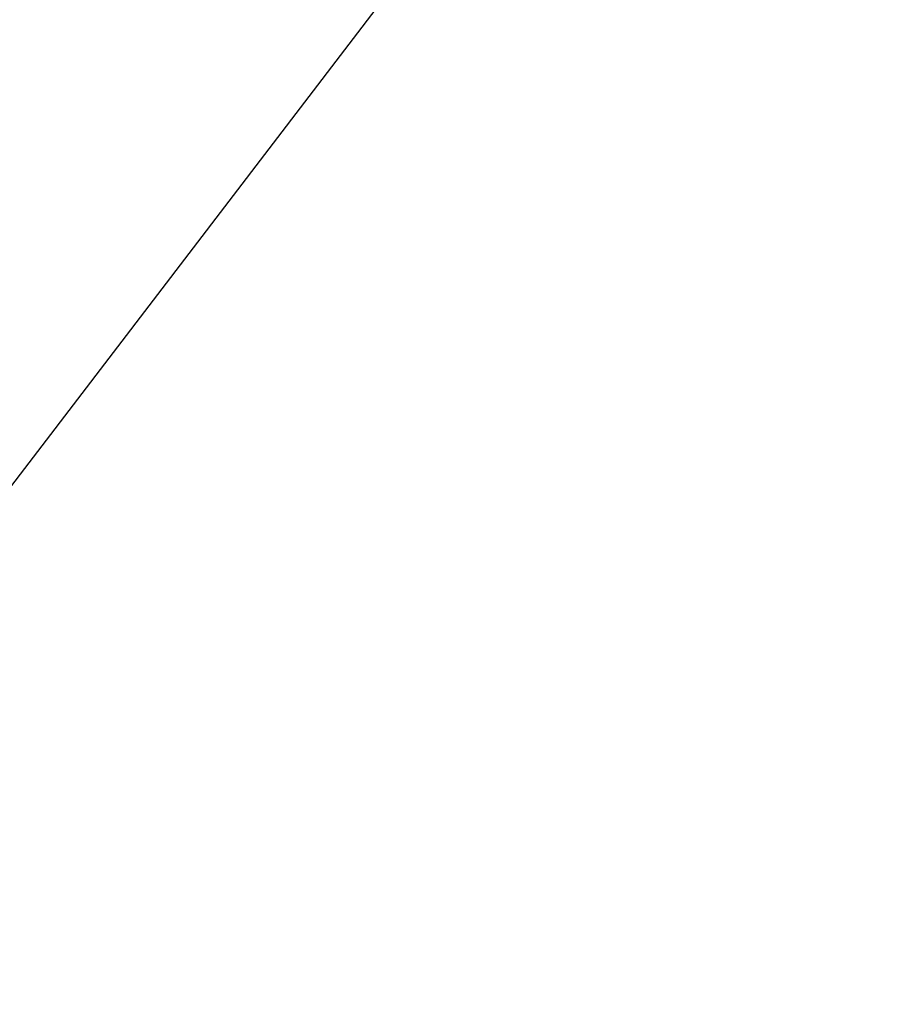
# Model space of a CAD drawing. Extents: x 0 to 16820, y 0 to 11880.
# Tile 52 of 77: x 8887 to 9150, y 6924 to 7219. Entities that reach past the tile are written whole.
import ezdxf

# ---------------------------------------------------------------- set-up
doc = ezdxf.new("R2010")
doc.units = 0
doc.header["$LTSCALE"] = 20
doc.layers.get('0').update_dxf_attribs({"linetype": 'CONTINUOUS'})
doc.styles.add('SLDTEXTSTYLE0', font='TXT', dxfattribs={"width": 0.605})
doc.dimstyles.new('SLDDIMSTYLE0', dxfattribs={"dimtxt": 100, "dimasz": 100, "dimexe": 0, "dimexo": 0.0625, "dimgap": 25, "dimtad": 1, "dimdec": 1, "dimrnd": 1e-09, "dimzin": 12, "dimtxsty": 'SLDTEXTSTYLE0', "dimsah": 1, "dimcen": 0, "dimazin": 3, "dimtfac": 1, "dimtofl": 0, "dimtmove": 0, "dimatfit": 3, "dimtolj": 1, "dimtzin": 12})
doc.dimstyles.new('SLDDIMSTYLE1', dxfattribs={"dimtxt": 100, "dimasz": 100, "dimexe": 0, "dimexo": 0.0625, "dimgap": 25, "dimtad": 1, "dimdec": 4, "dimlfac": 20, "dimzin": 12, "dimtxsty": 'SLDTEXTSTYLE0', "dimsah": 1, "dimcen": 0.09, "dimazin": 3, "dimtfac": 1, "dimtofl": 0, "dimtmove": 0, "dimatfit": 3, "dimtolj": 1, "dimtzin": 12})

# ---------------------------------------------------------------- blocks, each defined once
blk = doc.blocks.new('_D')
at = {"color": 7, "linetype": 'CONTINUOUS'}
for q in [(10380.8, 9036.16), (8366, 6401.82)]:
    blk.add_line((9334.36, 7667.96), q, dxfattribs=at)
blk.add_solid([(9334.36, 7667.96), (9407.03, 7738.27), (9383.2, 7756.5)], dxfattribs=at)
at = {"color": 7, "linetype": 'CONTINUOUS', "insert": (10032.55, 8792.98), "char_height": 100, "attachment_point": 1, "rotation": 52.5905, "style": 'SLDTEXTSTYLE0'}
blk.add_mtext('R1594', dxfattribs=at)
blk = doc.blocks.new('_D_1')
at = {"color": 7, "linetype": 'CONTINUOUS'}
blk.add_line((11867.49, 8642.4), (8366, 6401.82), dxfattribs=at)
blk.add_solid([(11867.49, 8642.4), (11775.17, 8601.13), (11791.34, 8575.86)], dxfattribs=at)
at = {"color": 7, "linetype": 'CONTINUOUS', "insert": (9875.65, 7520.81), "char_height": 100, "attachment_point": 1, "rotation": 32.6149, "style": 'SLDTEXTSTYLE0'}
blk.add_mtext('R4157', dxfattribs=at)
blk = doc.blocks.new('_D_2')
at = {"color": 7, "linetype": 'CONTINUOUS'}
for p, q in [((4232.76, 7130.62), (3693.35, 7225.73)), ((8406, 6401.82), (13110.72, 6401.82))]:
    blk.add_line(p, q, dxfattribs=at)
blk.add_arc((8366, 6401.82), 4714.73, 0, 170, dxfattribs=at)
for points in [[(3722.9, 7220.52), (3756.05, 7316.05), (3726.56, 7321.58)], [(13080.72, 6401.82), (13094.66, 6501.97), (13064.66, 6501.66)]]:
    blk.add_solid(points, dxfattribs=at)
at = {"color": 7, "linetype": 'CONTINUOUS', "insert": (8646.6, 11239.4), "char_height": 100, "attachment_point": 1, "rotation": 355, "style": 'SLDTEXTSTYLE0'}
blk.add_mtext('170°', dxfattribs=at)

msp = doc.modelspace()

# ---------------------------------------------------------------- linework, layer by layer
at = {"color": 7, "linetype": 'CONTINUOUS'}
for radius in [4157, 1594]:
    msp.add_arc((8365.9969283, 6401.8197952), radius, 190, 170, dxfattribs=at)

# ---------------------------------------------------------------- dimensions: what is measured, and where the dimension line sits
dim = msp.add_angular_dim_2l(base=(8776.9122976, 11098.6039576), line1=((7345.1676267, 6401.8197952), (8365.9969283, 6401.8197952)), line2=((4272.1510991, 7123.6752698), (6796.21337, 6678.6149904)), dimstyle='SLDDIMSTYLE1', dxfattribs=at)
dim.commit()
dim.dimension.update_dxf_attribs({"geometry": '_D_2', "text_midpoint": (8776.9122976, 11098.6039576), "dimtype": 162})
for mpoint, picture, middle in [((9334.3644854, 7667.9557573), '_D', (10258.4359328, 8876.1747058)), ((11867.4903821, 8642.3984244), '_D_1', (10116.7438552, 7522.1093098))]:
    dim = msp.add_radius_dim(center=(8365.9969283, 6401.8197952), mpoint=mpoint, dimstyle='SLDDIMSTYLE0', dxfattribs=at)
    dim.commit()
    dim.dimension.update_dxf_attribs({"geometry": picture, "text_midpoint": middle, "dimtype": 164})

doc.saveas('drawing.dxf')
